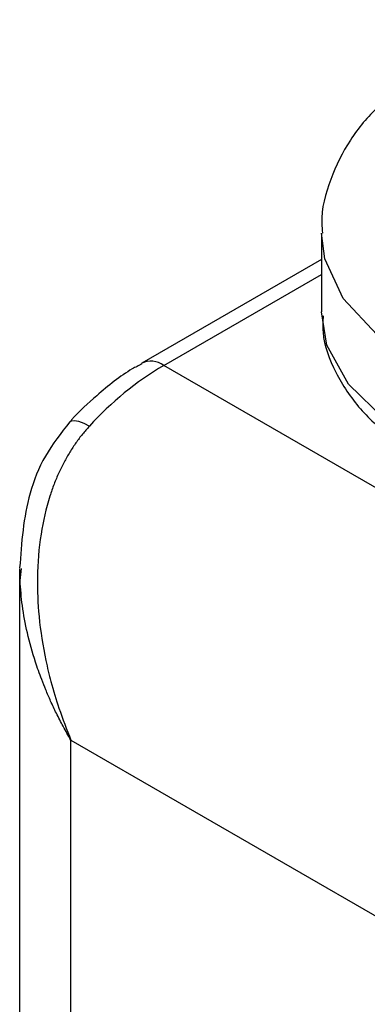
# Model space of a CAD drawing. Header units: millimetres. Extents: x 0 to 559, y 0 to 432.
# Tile 22 of 24: x 473.75 to 477.73, y 336.1 to 347.36. Entities that reach past the tile are written whole.
import ezdxf

# ---------------------------------------------------------------- set-up
doc = ezdxf.new("R2010")
doc.units = ezdxf.units.MM

msp = doc.modelspace()

# ---------------------------------------------------------------- linework, layer by layer
for p, q in [((477.202, 344.921), (477.202, 344.023)), ((477.202, 344.62), (475.149, 343.435)), ((475.399, 343.41), (477.202, 344.451)), ((479.876, 340.826), (475.399, 343.41)), ((473.752, 341.087), (473.752, 315.065)), ((473.756, 340.948), (473.773, 341.085)), ((474.338, 314.149), (474.338, 339.124)), ((474.338, 339.124), (478.934, 336.47))]:
    msp.add_line(p, q)
at = {"flags": 128}
for points in [[(481.254, 342.926), (480.6, 342.901), (479.796, 342.969), (479.041, 343.142), (478.375, 343.411), (477.835, 343.762), (477.449, 344.175), (477.239, 344.628), (477.202, 344.922)], [(480.571, 342.004), (479.948, 342.05), (479.181, 342.203), (478.495, 342.455), (477.928, 342.791), (477.511, 343.193), (477.265, 343.641), (477.202, 344.023)], [(474.324, 342.763), (474.342, 342.775), (474.378, 342.78), (474.426, 342.772), (474.484, 342.75), (474.55, 342.716)]]:
    msp.add_lwpolyline(points, dxfattribs=at)
for centre, radius, start, end in [((477.286, 340.238), 3.691, 120.752, 137.835), ((475.254, 343.213), 0.245, 53.5999, 116.1417)]:
    msp.add_arc(centre, radius, start, end)
for points, knots in [([(480.702, 347.364), (480.435, 347.353), (480.064, 347.338), (479.542, 347.239), (479.123, 347.125), (478.662, 346.94), (478.228, 346.694), (477.838, 346.38), (477.513, 345.995), (477.294, 345.542), (477.189, 345.168), (477.211, 344.96), (477.215, 344.923)], [0, 0, 0, 0, 0.1530208, 0.2128371, 0.3115023, 0.4121174, 0.5191445, 0.6299902, 0.7429929, 0.8572563, 0.9742631, 1, 1, 1, 1]), ([(477.221, 343.978), (477.218, 343.915), (477.209, 343.692), (477.352, 343.32), (477.626, 342.905), (478.01, 342.558), (478.473, 342.271), (478.965, 342.064), (479.446, 341.927), (479.912, 341.841), (480.234, 341.803), (480.415, 341.798), (480.418, 341.798)], [0, 0, 0, 0, 0.052246, 0.184019, 0.317905, 0.449525, 0.572909, 0.704742, 0.803993, 0.890843, 0.997834, 1, 1, 1, 1]), ([(475.15, 343.427), (475.113, 343.408), (474.934, 343.318), (474.665, 343.094), (474.428, 342.882), (474.332, 342.769), (474.325, 342.761)], [0, 0, 0, 0, 0.126614, 0.609059, 0.972002, 1, 1, 1, 1]), ([(474.324, 342.763), (474.225, 342.636), (474.03, 342.388), (473.804, 341.824), (473.773, 341.381), (473.752, 341.092)], [0, 0, 0, 0, 0.26687, 0.521347, 1, 1, 1, 1]), ([(474.55, 342.716), (474.523, 342.685), (474.469, 342.624), (474.394, 342.524), (474.323, 342.416), (474.258, 342.301), (474.198, 342.18), (474.144, 342.05), (474.064, 341.822), (473.982, 341.467), (473.945, 341.002), (473.967, 340.515), (474.029, 340.117), (474.113, 339.769), (474.204, 339.462), (474.291, 339.244), (474.338, 339.124)], [0, 0, 0, 0, 0.03335, 0.067402, 0.10223, 0.137902, 0.174482, 0.212031, 0.250602, 0.368971, 0.500301, 0.616563, 0.749556, 0.814128, 0.89761, 1, 1, 1, 1]), ([(474.338, 339.124), (474.308, 339.176), (474.25, 339.277), (474.173, 339.426), (474.107, 339.565), (474.052, 339.694), (474.005, 339.811), (473.967, 339.916), (473.907, 340.094), (473.838, 340.34), (473.779, 340.653), (473.763, 340.852), (473.756, 340.948)], [0, 0, 0, 0, 0.092559, 0.178168, 0.256827, 0.328536, 0.393296, 0.451107, 0.50197, 0.682464, 0.848443, 1, 1, 1, 1])]:
    msp.add_open_spline(points, degree=3, knots=knots)

doc.saveas('drawing.dxf')
